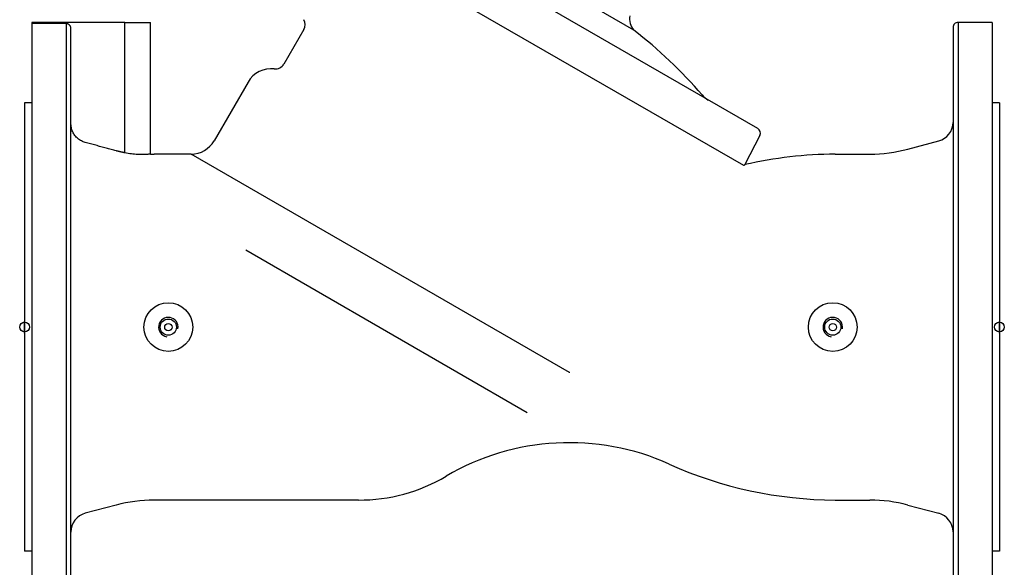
# Model space of a CAD drawing. Header units: millimetres. Extents: x 1002 to 3532, y 429 to 1459.
# Tile 2 of 24: x 1002 to 1406, y 666 to 891. Entities that reach past the tile are written whole.
import ezdxf

# ---------------------------------------------------------------- set-up
doc = ezdxf.new("R2010")
doc.units = ezdxf.units.MM
doc.layers.add('DETAIL', color=2, linetype='Continuous')
doc.layers.add('ORIGIN', color=6, linetype='Continuous')

msp = doc.modelspace()

# ---------------------------------------------------------------- linework, layer by layer
at = {"layer": 'DETAIL'}
for p, q in [((1305.07, 846.09), (1129.9, 947.22)), ((1299.34, 830.93), (1119.41, 934.79)), ((1254.16, 886.52), (1190.37, 923.35)), ((1007.23, 889.58), (1007.23, 639.58)), ((1021.23, 889.58), (1007.23, 889.58)), ((1007.39, 889.18), (1007.39, 889.58)), ((1045.39, 889.58), (1007.39, 889.58)), ((1021.23, 889.18), (1007.39, 889.18)), ((1021.23, 889.58), (1021.23, 889.58)), ((1021.23, 889.18), (1021.23, 639.58)), ((1045.39, 836.1), (1045.39, 889.58)), ((1045.39, 889.58), (1055.91, 889.58)), ((1055.91, 835.6), (1055.91, 889.58)), ((1387.23, 889.58), (1387.23, 639.58)), ((1401.23, 889.58), (1387.23, 889.58)), ((1401.23, 889.58), (1401.23, 639.58)), ((1023.23, 641.56), (1023.23, 887.19)), ((1118.82, 886.77), (1110.61, 872.55)), ((1385.23, 887.65), (1385.23, 641.51)), ((1095.94, 865.14), (1082.05, 841.08)), ((1004.23, 856.58), (1004.23, 672.58)), ((1007.23, 856.58), (1004.23, 856.58)), ((1404.23, 856.58), (1401.23, 856.58)), ((1404.23, 856.58), (1404.23, 672.58)), ((1305.91, 843.27), (1299.79, 831.27)), ((1366.62, 837.62), (1379.3, 841.02)), ((1072.55, 835.58), (1057.36, 835.58)), ((1227.86, 745.91), (1072.53, 835.58)), ((1336.8, 835.57), (1351.09, 835.58)), ((1299.45, 830.86), (1299.34, 830.93)), ((1095.03, 796.24), (1210.49, 729.59)), ((1041.83, 691.54), (1029.16, 688.14)), ((1141.23, 693.58), (1057.36, 693.58)), ((1336.8, 693.59), (1351.09, 693.58)), ((1366.62, 691.54), (1379.3, 688.14)), ((1007.23, 672.58), (1004.23, 672.58)), ((1404.23, 672.58), (1401.23, 672.58))]:
    msp.add_line(p, q, dxfattribs=at)
at = {"layer": 'DETAIL', "flags": 128}
for points in [[(1023.23, 887.19), (1023.22, 887.32), (1023.21, 887.45), (1023.19, 887.58), (1023.16, 887.71), (1023.12, 887.84), (1023.08, 887.96), (1023.02, 888.07), (1022.96, 888.19), (1022.89, 888.3), (1022.81, 888.41), (1022.73, 888.51), (1022.64, 888.6), (1022.55, 888.69), (1022.45, 888.77), (1022.34, 888.85), (1022.22, 888.92), (1022.11, 888.98), (1021.99, 889.03), (1021.87, 889.08), (1021.75, 889.11), (1021.62, 889.14), (1021.48, 889.16), (1021.35, 889.18), (1021.23, 889.18)], [(1029.16, 840.37), (1028.73, 840.49), (1028.33, 840.64), (1027.94, 840.8), (1027.56, 840.99), (1027.17, 841.21), (1026.79, 841.45), (1026.42, 841.71), (1026.08, 841.99), (1025.75, 842.27), (1025.46, 842.57), (1025.17, 842.89), (1024.89, 843.23), (1024.63, 843.6), (1024.39, 843.97), (1024.17, 844.36), (1023.97, 844.75), (1023.81, 845.14), (1023.66, 845.54), (1023.53, 845.96), (1023.42, 846.39), (1023.34, 846.83), (1023.28, 847.28), (1023.24, 847.71), (1023.23, 848.14)], [(1041.83, 836.94), (1041.32, 837.08), (1040.8, 837.22), (1040.28, 837.36), (1039.76, 837.5), (1039.24, 837.64), (1038.72, 837.78), (1038.2, 837.92), (1037.67, 838.06), (1037.15, 838.21), (1036.62, 838.35), (1036.1, 838.49), (1035.57, 838.63), (1035.04, 838.78), (1034.51, 838.92), (1033.98, 839.06), (1033.45, 839.21), (1032.91, 839.35), (1032.38, 839.49), (1031.85, 839.64), (1031.31, 839.78), (1030.77, 839.93), (1030.24, 840.07), (1029.7, 840.22), (1029.16, 840.37)], [(1045.39, 836.1), (1045.24, 836.13), (1045.09, 836.16), (1044.94, 836.2), (1044.79, 836.23), (1044.64, 836.26), (1044.5, 836.29), (1044.35, 836.33), (1044.2, 836.36), (1044.05, 836.39), (1043.9, 836.43), (1043.75, 836.46), (1043.6, 836.49), (1043.45, 836.53), (1043.31, 836.57), (1043.16, 836.6), (1043.01, 836.64), (1042.86, 836.67), (1042.71, 836.71), (1042.57, 836.75), (1042.42, 836.78), (1042.27, 836.82), (1042.13, 836.86), (1041.98, 836.9), (1041.83, 836.94)], [(1055.91, 835.6), (1055.89, 835.6), (1055.82, 835.59), (1055.71, 835.58), (1055.55, 835.56), (1055.34, 835.54), (1055.1, 835.52), (1054.81, 835.49), (1054.47, 835.47), (1054.1, 835.45), (1053.7, 835.42), (1053.25, 835.41), (1052.78, 835.4), (1052.27, 835.39), (1051.73, 835.39), (1051.17, 835.41), (1050.58, 835.43), (1049.97, 835.46), (1049.34, 835.51), (1048.7, 835.58), (1048.05, 835.65), (1047.39, 835.74), (1046.73, 835.85), (1046.06, 835.97), (1045.39, 836.1)], [(1072.53, 835.58), (1072.53, 835.58), (1072.53, 835.58), (1072.53, 835.58), (1072.53, 835.58), (1072.53, 835.58), (1072.52, 835.58), (1072.52, 835.58), (1072.52, 835.58), (1072.52, 835.58), (1072.52, 835.58), (1072.52, 835.58), (1072.52, 835.58), (1072.52, 835.58), (1072.52, 835.58), (1072.52, 835.58), (1072.52, 835.58), (1072.52, 835.58), (1072.52, 835.58), (1072.51, 835.58), (1072.51, 835.58), (1072.51, 835.58), (1072.51, 835.58), (1072.51, 835.58), (1072.51, 835.58)], [(1299.42, 830.91), (1299.42, 830.91), (1299.42, 830.91), (1299.42, 830.91), (1299.41, 830.91), (1299.41, 830.91), (1299.41, 830.91), (1299.41, 830.9), (1299.41, 830.9), (1299.41, 830.9), (1299.41, 830.9), (1299.4, 830.9), (1299.4, 830.9), (1299.4, 830.9), (1299.4, 830.9), (1299.4, 830.9), (1299.4, 830.9), (1299.4, 830.9), (1299.4, 830.9), (1299.39, 830.9), (1299.39, 830.9), (1299.39, 830.9), (1299.39, 830.9), (1299.39, 830.9), (1299.39, 830.9)], [(1299.79, 831.27), (1299.79, 831.27), (1299.79, 831.27), (1299.79, 831.26), (1299.78, 831.26), (1299.78, 831.25), (1299.77, 831.25), (1299.76, 831.24), (1299.75, 831.23), (1299.74, 831.22), (1299.73, 831.21), (1299.72, 831.19), (1299.7, 831.18), (1299.68, 831.16), (1299.67, 831.15), (1299.65, 831.13), (1299.63, 831.11), (1299.61, 831.09), (1299.58, 831.07), (1299.56, 831.05), (1299.53, 831.02), (1299.51, 831), (1299.48, 830.97), (1299.45, 830.94), (1299.42, 830.91)], [(1299.53, 830.85), (1299.52, 830.85), (1299.52, 830.85), (1299.52, 830.85), (1299.51, 830.85), (1299.51, 830.85), (1299.51, 830.85), (1299.5, 830.85), (1299.5, 830.85), (1299.5, 830.85), (1299.49, 830.85), (1299.49, 830.85), (1299.49, 830.85), (1299.49, 830.85), (1299.48, 830.85), (1299.48, 830.85), (1299.48, 830.86), (1299.47, 830.86), (1299.47, 830.86), (1299.47, 830.86), (1299.46, 830.86), (1299.46, 830.86), (1299.46, 830.86), (1299.46, 830.86), (1299.45, 830.86)], [(1227.86, 745.91), (1227.86, 745.91), (1227.86, 745.91), (1227.86, 745.91), (1227.86, 745.91), (1227.86, 745.91), (1227.86, 745.91), (1227.86, 745.91), (1227.86, 745.91), (1227.86, 745.91), (1227.86, 745.91), (1227.86, 745.91), (1227.86, 745.91), (1227.86, 745.91), (1227.87, 745.91), (1227.87, 745.91), (1227.87, 745.91), (1227.87, 745.91), (1227.87, 745.91), (1227.87, 745.91), (1227.87, 745.91), (1227.87, 745.91), (1227.87, 745.91), (1227.87, 745.91), (1227.87, 745.91)], [(1227.95, 745.99), (1227.95, 745.98), (1227.94, 745.98), (1227.94, 745.98), (1227.93, 745.97), (1227.93, 745.97), (1227.93, 745.97), (1227.92, 745.97), (1227.92, 745.96), (1227.91, 745.96), (1227.91, 745.96), (1227.9, 745.95), (1227.9, 745.95), (1227.9, 745.95), (1227.89, 745.94), (1227.89, 745.94), (1227.89, 745.94), (1227.88, 745.93), (1227.88, 745.93), (1227.88, 745.93), (1227.87, 745.92), (1227.87, 745.92), (1227.87, 745.92), (1227.87, 745.91), (1227.87, 745.91)]]:
    msp.add_lwpolyline(points, dxfattribs=at)
at = {"layer": 'DETAIL'}
for centre, radius in [((1063.23, 764.58), 10), ((1335.85, 764.58), 10), ((1063.23, 764.58), 3.32), ((1335.85, 764.58), 3.32), ((1063.23, 764.58), 1.5), ((1335.85, 764.58), 1.5)]:
    msp.add_circle(centre, radius, dxfattribs=at)
for centre, radius, start, end in [((1021.25, 887.6), 1.98, 89.3362, 90.6028), ((1115.36, 888.77), 4, 329.9991, 29.9996), ((1259.42, 891.06), 6.95, 169.0306, 220.827), ((1387.16, 887.65), 1.94, 88.0491, 180), ((1131.65, 729.05), 199.52, 40.9766, 52.1181), ((1105.46, 859.66), 10.98, 83.5129, 150.0651), ((1107.13, 874.59), 4.03, 263.8886, 329.69), ((1289.61, 866.17), 9.66, 220.6494, 240.004), ((1377.26, 848.72), 7.97, 284.8113, 359.0192), ((1304.01, 844.24), 2.14, 333.004, 60.004), ((1072.52, 846.58), 11, 270.1541, 329.9997), ((1351.09, 895.58), 60, 270, 284.9995), ((1057.6, 897.38), 61.8, 268.4383, 269.7802), ((1337.54, 667.96), 167.62, 90.2547, 103.0152), ((1063.23, 764.58), 4, 350, 260), ((1335.85, 764.58), 4, 350, 260), ((1227.8, 617.17), 99.96, 65.8192, 120.4315), ((1337.54, 861.2), 167.62, 245.7685, 269.7453), ((1141.4, 763.96), 70.38, 269.863, 300.5559), ((1057.6, 631.78), 61.8, 90.2198, 104.7799), ((1351.09, 633.58), 60, 75.0005, 90), ((1031.23, 680.41), 8, 105, 179.8848), ((1377.26, 680.44), 7.97, 0.9808, 75.1887)]:
    msp.add_arc(centre, radius, start, end, dxfattribs=at)
at = {"layer": 'ORIGIN'}
for p, q in [((1004.23, 762.08), (1004.23, 767.08)), ((1404.23, 762.08), (1404.23, 767.08))]:
    msp.add_line(p, q, dxfattribs=at)
for centre in [(1004.23, 764.58), (1404.23, 764.58)]:
    msp.add_circle(centre, 2, dxfattribs=at)

doc.saveas('drawing.dxf')
